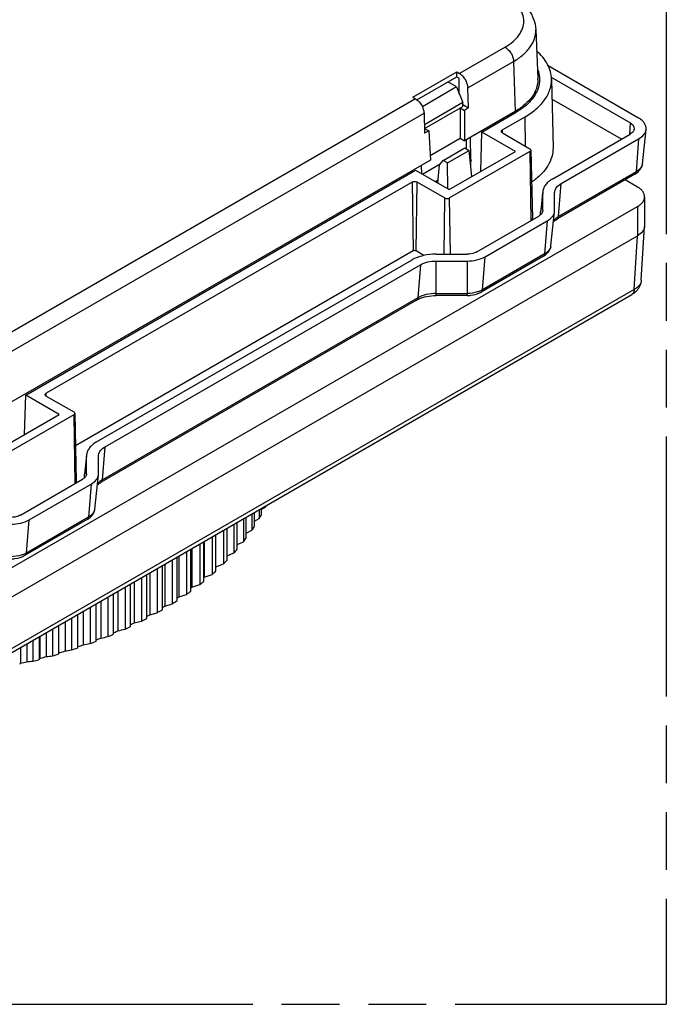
# Model space of a CAD drawing. Header units: millimetres. Extents: x 0 to 210, y 0 to 297.
# Tile 20 of 23: x 128 to 150, y 208 to 241. Entities that reach past the tile are written whole.
import ezdxf

# ---------------------------------------------------------------- set-up
doc = ezdxf.new("R2010")
doc.units = ezdxf.units.MM
doc.header["$LTSCALE"] = 19.36
doc.linetypes.add('PHANTOM', pattern=[0.8, 0.45, -0.05, 0.1, -0.05, 0.1, -0.05])
doc.layers.get('0').update_dxf_attribs({"linetype": 'CONTINUOUS'})
doc.layers.add('DEFAULT_3', color=7, linetype='PHANTOM')

msp = doc.modelspace()

# ---------------------------------------------------------------- linework, layer by layer
at = {"color": 7, "linetype": 'Continuous'}
for p, q in [((145.755, 240.331), (145.826, 238.687)), ((141.643, 238.062), (143.113, 238.911)), ((143.113, 238.911), (143.205, 238.858)), ((143.113, 238.748), (143.113, 238.911)), ((149.203, 237.365), (146.177, 239.112)), ((141.78, 237.978), (143.113, 238.748)), ((143.107, 238.409), (142.816, 238.577)), ((143.113, 238.748), (143.198, 238.699)), ((143.198, 238.174), (143.198, 238.699)), ((148.92, 237.202), (146.281, 238.725)), ((146.286, 238.672), (146.335, 236.386)), ((143.107, 238.409), (141.961, 237.747)), ((143.107, 238.409), (143.311, 237.883)), ((143.508, 237.704), (143.488, 238.38)), ((145.741, 238.277), (145.743, 238.158)), ((141.643, 238.062), (141.734, 238.009)), ((143.311, 237.883), (142.029, 237.142)), ((143.311, 237.752), (143.311, 237.883)), ((143.311, 237.817), (143.508, 237.704)), ((148.625, 236.662), (146.301, 238.004)), ((142.017, 237.531), (142.037, 236.855)), ((142.037, 237.016), (143.311, 237.752)), ((143.227, 237.705), (143.227, 236.691)), ((143.228, 237.704), (143.368, 237.623)), ((143.508, 237.704), (143.368, 237.623)), ((143.368, 237.623), (143.368, 236.609)), ((145.065, 237.589), (143.368, 236.609)), ((143.954, 236.898), (145.107, 237.564)), ((145.39, 237.401), (144.641, 236.968)), ((142.036, 237.017), (142.177, 236.936)), ((142.177, 236.936), (142.037, 236.855)), ((142.177, 236.936), (142.237, 235.956)), ((143.915, 235.583), (143.954, 236.898)), ((145.074, 236.252), (143.954, 236.898)), ((144.641, 236.87), (145.56, 236.339)), ((146.327, 235.335), (148.92, 236.832)), ((149.327, 235.834), (149.451, 236.987)), ((142.227, 236.113), (143.227, 236.691)), ((143.227, 236.691), (143.368, 236.609)), ((143.439, 236.339), (143.439, 236.65)), ((143.583, 235.967), (143.577, 236.73)), ((146.609, 235.172), (149.203, 236.669)), ((142.656, 235.949), (143.379, 236.367)), ((142.801, 235.866), (143.524, 236.283)), ((142.855, 234.971), (145.074, 236.252)), ((145.56, 236.241), (142.873, 234.69)), ((143.379, 236.367), (143.524, 236.283)), ((143.433, 236.336), (143.439, 236.339)), ((143.439, 236.339), (143.442, 236.33)), ((143.615, 235.41), (143.524, 236.283)), ((145.595, 236.291), (145.644, 234.005)), ((142.237, 235.956), (128.094, 227.791)), ((141.962, 235.487), (142.56, 235.832)), ((142.53, 235.795), (142.656, 235.949)), ((142.801, 235.866), (142.656, 235.949)), ((142.813, 234.995), (142.801, 235.866)), ((143.547, 236.06), (143.595, 235.935)), ((143.562, 235.916), (143.595, 235.935)), ((143.585, 235.697), (143.583, 235.929)), ((128.68, 228.08), (141.735, 235.617)), ((141.735, 235.617), (142.855, 234.971)), ((141.939, 235.5), (141.937, 235.783)), ((142.484, 235.185), (142.53, 235.795)), ((141.614, 235.221), (129.367, 228.15)), ((142.703, 234.69), (141.784, 235.221)), ((142.39, 235.239), (142.492, 235.299)), ((142.424, 235.22), (142.489, 235.258)), ((149.074, 235.485), (146.481, 233.987)), ((149.166, 235.057), (148.75, 235.298)), ((145.988, 234.866), (145.922, 234.257)), ((145.992, 234.908), (145.99, 234.866)), ((145.99, 234.269), (145.99, 234.866)), ((146.39, 234.866), (146.392, 234.894)), ((146.39, 234.269), (146.39, 234.866)), ((149.401, 234.731), (149.401, 233.751)), ((123.993, 219.871), (149.166, 234.404)), ((145.92, 234.213), (145.923, 234.257)), ((145.92, 234.131), (145.92, 234.213)), ((145.99, 234.269), (145.989, 234.253)), ((146.265, 233.086), (146.388, 234.239)), ((146.388, 234.238), (146.39, 234.269)), ((143.78, 232.885), (145.858, 234.085)), ((144.063, 232.722), (146.141, 233.921)), ((149.291, 231.934), (149.4, 233.735)), ((149.401, 233.751), (149.4, 233.735)), ((123.993, 218.891), (149.166, 233.425)), ((141.649, 232.915), (130.345, 226.388)), ((142.011, 232.763), (141.749, 232.915)), ((131.053, 226.517), (141.614, 232.615)), ((142.426, 232.809), (143.461, 232.809)), ((142.426, 232.578), (143.461, 232.578)), ((146.012, 232.737), (143.934, 231.538)), ((131.336, 226.354), (141.897, 232.451)), ((123.91, 216.986), (148.975, 231.457)), ((141.769, 231.267), (131.207, 225.169)), ((143.461, 231.421), (142.426, 231.421)), ((128.642, 226.765), (128.68, 228.08)), ((129.8, 227.434), (128.68, 228.08)), ((129.367, 228.052), (130.287, 227.521)), ((127.582, 226.153), (129.8, 227.434)), ((130.287, 227.423), (127.6, 225.872)), ((130.322, 227.473), (130.371, 225.187)), ((130.714, 226.049), (130.649, 225.439)), ((130.719, 226.09), (130.717, 226.048)), ((130.717, 225.451), (130.717, 226.048)), ((131.117, 226.048), (131.118, 226.075)), ((131.117, 225.451), (131.117, 226.048)), ((128.507, 224.067), (130.584, 225.267)), ((130.647, 225.395), (130.649, 225.439)), ((130.647, 225.313), (130.647, 225.395)), ((130.717, 225.451), (130.716, 225.435)), ((130.991, 224.268), (131.115, 225.421)), ((131.115, 225.42), (131.117, 225.451)), ((128.79, 223.904), (130.867, 225.103)), ((136.57, 224.269), (136.706, 224.347)), ((136.57, 224.08), (136.57, 224.295)), ((136.706, 224.374), (136.706, 224.347)), ((135.967, 223.947), (135.967, 223.173)), ((136.065, 223.3), (136.065, 224.003)), ((136.249, 224.109), (136.249, 223.557)), ((136.335, 223.687), (136.335, 224.159)), ((136.335, 223.863), (136.495, 223.948)), ((136.495, 224.252), (136.495, 223.948)), ((130.739, 223.919), (128.661, 222.72)), ((135.421, 222.555), (135.421, 223.631)), ((135.651, 223.764), (135.651, 222.799)), ((135.76, 222.923), (135.76, 223.827)), ((134.918, 223.341), (134.918, 222.082)), ((135.049, 222.198), (135.049, 223.417)), ((135.301, 223.562), (135.301, 222.435)), ((136.065, 223.465), (136.249, 223.557)), ((134.505, 223.102), (134.505, 221.74)), ((134.646, 221.853), (134.646, 223.184)), ((134.658, 223.191), (134.658, 221.983)), ((135.76, 223.077), (135.967, 223.173)), ((133.748, 221.201), (133.748, 222.666)), ((133.805, 222.698), (133.805, 221.329)), ((134.061, 222.846), (134.061, 221.412)), ((134.212, 221.52), (134.212, 222.933)), ((134.246, 222.953), (134.246, 221.65)), ((135.421, 222.699), (135.651, 222.799)), ((133.256, 220.896), (133.256, 222.382)), ((133.335, 222.427), (133.335, 221.022)), ((133.587, 222.573), (133.587, 221.098)), ((135.049, 222.332), (135.301, 222.435)), ((132.558, 221.979), (132.558, 220.514)), ((132.737, 220.607), (132.737, 222.082)), ((132.838, 222.14), (132.838, 220.73)), ((133.086, 222.283), (133.086, 220.798)), ((134.646, 221.973), (134.658, 221.983)), ((134.658, 221.983), (134.918, 222.082)), ((132.006, 221.66), (132.006, 220.246)), ((132.193, 220.334), (132.193, 221.768)), ((132.315, 221.838), (132.315, 220.454)), ((134.212, 221.623), (134.246, 221.65)), ((134.246, 221.65), (134.505, 221.74)), ((131.43, 221.327), (131.43, 219.996)), ((131.624, 220.077), (131.624, 221.439)), ((131.768, 221.523), (131.768, 220.193)), ((133.805, 221.329), (134.061, 221.412)), ((130.832, 220.982), (130.832, 219.763)), ((131.033, 219.838), (131.033, 221.098)), ((131.198, 221.193), (131.198, 219.95)), ((133.335, 221.022), (133.587, 221.098)), ((130.421, 219.618), (130.421, 220.745)), ((130.607, 220.852), (130.607, 219.724)), ((132.737, 220.675), (132.751, 220.682)), ((132.838, 220.73), (133.086, 220.798)), ((129.79, 219.416), (129.79, 220.381)), ((129.996, 220.499), (129.996, 219.516)), ((130.213, 220.625), (130.213, 219.548)), ((132.193, 220.393), (132.224, 220.408)), ((132.315, 220.454), (132.558, 220.514)), ((129.142, 219.233), (129.142, 220.006)), ((129.15, 220.011), (129.15, 219.267)), ((129.367, 220.136), (129.367, 219.327)), ((129.576, 220.257), (129.576, 219.353)), ((131.624, 220.129), (131.641, 220.137)), ((128.722, 219.764), (128.722, 219.157)), ((128.922, 219.879), (128.922, 219.177)), ((130.421, 219.658), (130.436, 219.663)), ((131.033, 219.884), (131.066, 219.897)), ((128.5, 219.636), (128.5, 219.104)), ((129.79, 219.451), (129.82, 219.461)), ((129.142, 219.233), (129.106, 219.224)), ((129.15, 219.267), (129.186, 219.277))]:
    msp.add_line(p, q, dxfattribs=at)
at = {"color": 9, "linetype": 'Continuous'}
for p, q in [((144.733, 239.74), (143.205, 238.858)), ((143.488, 238.38), (145.015, 239.262)), ((145.015, 239.262), (145.065, 237.589)), ((141.734, 238.009), (127.932, 230.04)), ((128.214, 229.562), (142.017, 237.531)), ((144.976, 237.488), (144.975, 237.537)), ((145.39, 237.401), (145.405, 236.429)), ((148.92, 237.202), (148.892, 236.816)), ((144.642, 236.87), (144.641, 236.968)), ((149.203, 236.669), (149.115, 235.563)), ((145.56, 236.241), (145.595, 233.935)), ((149.115, 235.563), (146.521, 234.065)), ((141.614, 235.221), (141.649, 232.915)), ((141.749, 232.915), (141.784, 235.221)), ((146.521, 234.065), (146.609, 235.172)), ((145.99, 234.866), (145.92, 234.213)), ((142.703, 234.69), (142.675, 232.809)), ((142.901, 232.809), (142.873, 234.69)), ((149.166, 234.404), (149.166, 233.425)), ((146.141, 233.921), (146.053, 232.815)), ((149.058, 231.629), (149.167, 233.425)), ((142.426, 231.421), (142.426, 232.578)), ((143.461, 232.578), (143.461, 231.421)), ((146.053, 232.815), (143.975, 231.615)), ((143.975, 231.615), (144.063, 232.722)), ((141.897, 232.451), (141.81, 231.345)), ((149.058, 231.629), (123.993, 217.158)), ((141.81, 231.345), (131.248, 225.247)), ((142.426, 231.492), (143.461, 231.492)), ((148.975, 231.457), (148.975, 231.457)), ((129.369, 228.052), (129.367, 228.15)), ((130.287, 227.423), (130.321, 225.117)), ((131.248, 225.247), (131.336, 226.354)), ((130.717, 226.048), (130.647, 225.395)), ((130.867, 225.103), (130.779, 223.997)), ((130.779, 223.997), (128.702, 222.797)), ((128.702, 222.797), (128.79, 223.904))]:
    msp.add_line(p, q, dxfattribs=at)
at = {"color": 7, "linetype": 'Continuous'}
for centre, radius, start, end in [((144.961, 238.65), 0.866, 0.0005, 2.4448), ((143.856, 239.683), 2.418, 299.9992, 300.5465), ((148.671, 232.019), 0.637, 314.4805, 316.9927), ((131.664, 226.768), 5.593, 334.343, 334.764), ((131.33, 226.942), 5.97, 329.903, 331.3573), ((130.902, 227.205), 6.472, 325.6921, 327.0702), ((130.431, 227.543), 7.052, 321.7113, 323.0127), ((129.926, 227.962), 7.709, 317.9575, 319.184), ((129.394, 228.462), 8.438, 314.4225, 315.5772), ((128.847, 229.043), 9.238, 311.0947, 312.1818), ((128.292, 229.704), 10.1, 307.9603, 308.9846), ((122.399, 238.033), 20.227, 304.1316, 304.326), ((127.739, 230.438), 11.019, 305.0042, 305.9708), ((122.511, 238.628), 20.667, 301.3286, 301.5851), ((127.198, 231.24), 11.987, 302.2114, 303.1252), ((122.566, 239.273), 21.198, 298.718, 298.9866), ((126.633, 232.172), 13.077, 299.5682, 299.9994), ((126.718, 232.025), 12.907, 299.9994, 300.4343), ((125.717, 233.941), 15.069, 294.6651, 295.4496), ((122.596, 239.934), 21.77, 296.2484, 296.5164), ((126.18, 233.003), 14.023, 297.0559, 297.879), ((109.411, 329.877), 112.066, 281.21058, 281.33122), ((125.293, 234.898), 16.116, 292.3814, 293.1315), ((122.633, 240.557), 22.319, 293.805, 294.1616), ((105.682, 337.228), 119.907, 282.5654, 282.68174), ((122.671, 241.829), 23.487, 289.3072, 289.7486), ((112.799, 322.36), 104.17, 279.84329, 279.9687), ((124.912, 235.859), 17.15, 290.1929, 290.9126), ((122.647, 241.211), 22.917, 291.5546, 291.9095), ((118.528, 307.046), 88.386, 277.04415, 277.1808), ((124.287, 237.728), 19.121, 286.0578, 286.7272), ((122.694, 242.44), 24.059, 287.2294, 287.6681), ((115.839, 314.731), 96.262, 278.45702, 278.58774), ((124.576, 236.807), 18.156, 288.0885, 288.7813), ((123.721, 222.241), 5.716, 326.3134, 326.714), ((122.769, 243.557), 25.116, 283.1894, 283.7095), ((120.864, 299.363), 80.59, 275.59569, 275.739), ((124.04, 238.628), 20.054, 284.0917, 284.632), ((119.445, 221.642), 9.992, 346.0509, 346.2505), ((122.727, 243.016), 24.602, 285.2221, 285.6582)]:
    msp.add_arc(centre, radius, start, end, dxfattribs=at)
at = {"color": 9, "linetype": 'Continuous'}
for centre in [(146.014, 233.113), (130.741, 224.295)]:
    msp.add_arc(centre, 0.252, 345.9428, 353.798, dxfattribs=at)
for points, knots in [([(144.733, 239.74), (144.826, 239.794), (144.996, 239.911), (145.198, 240.124), (145.326, 240.36), (145.371, 240.61), (145.326, 240.86), (145.198, 241.096), (144.996, 241.309), (144.826, 241.425), (144.733, 241.479)], [0, 0, 0, 0, 0.144901, 0.274525, 0.391114, 0.499999, 0.608884, 0.725473, 0.855099, 1, 1, 1, 1]), ([(145.015, 239.262), (145.13, 239.328), (145.336, 239.471), (145.581, 239.733), (145.731, 240.024), (145.76, 240.232), (145.755, 240.331)], [0, 0, 0, 0, 0.290581, 0.549573, 0.782087, 1, 1, 1, 1]), ([(144.733, 239.74), (144.772, 239.718), (144.846, 239.655), (144.934, 239.538), (144.995, 239.403), (145.014, 239.308), (145.015, 239.262)], [0, 0, 0, 0, 0.236229, 0.497838, 0.760619, 1, 1, 1, 1]), ([(149.327, 235.834), (149.321, 235.781), (149.268, 235.668), (149.171, 235.595), (149.115, 235.563)], [0, 0, 0, 0, 0.451476, 1, 1, 1, 1]), ([(149.115, 235.563), (149.114, 235.546), (149.107, 235.516), (149.086, 235.492), (149.074, 235.485)], [0, 0, 0, 0, 0.543183, 1, 1, 1, 1]), ([(146.521, 234.065), (146.505, 234.055), (146.443, 234.017), (146.388, 233.969), (146.353, 233.929)], [0, 0, 0, 0, 0.267661, 1, 1, 1, 1]), ([(146.481, 233.987), (146.493, 233.994), (146.514, 234.018), (146.52, 234.049), (146.521, 234.065)], [0, 0, 0, 0, 0.456817, 1, 1, 1, 1]), ([(146.259, 233.052), (146.247, 233.005), (146.19, 232.909), (146.103, 232.844), (146.053, 232.815)], [0, 0, 0, 0, 0.455554, 1, 1, 1, 1]), ([(146.053, 232.815), (146.052, 232.798), (146.045, 232.768), (146.024, 232.744), (146.012, 232.737)], [0, 0, 0, 0, 0.543183, 1, 1, 1, 1]), ([(149.291, 231.934), (149.29, 231.905), (149.276, 231.845), (149.227, 231.762), (149.153, 231.688), (149.091, 231.647), (149.058, 231.629)], [0, 0, 0, 0, 0.218722, 0.452726, 0.711907, 1, 1, 1, 1]), ([(143.904, 231.579), (143.871, 231.565), (143.729, 231.512), (143.576, 231.492), (143.461, 231.492)], [0, 0, 0, 0, 0.235439, 1, 1, 1, 1]), ([(143.975, 231.615), (143.97, 231.612), (143.946, 231.599), (143.922, 231.587), (143.904, 231.579)], [0, 0, 0, 0, 0.243941, 1, 1, 1, 1]), ([(143.934, 231.538), (143.946, 231.544), (143.967, 231.569), (143.974, 231.599), (143.975, 231.615)], [0, 0, 0, 0, 0.456817, 1, 1, 1, 1]), ([(149.058, 231.629), (149.057, 231.593), (149.046, 231.526), (149.001, 231.472), (148.975, 231.457)], [0, 0, 0, 0, 0.547875, 1, 1, 1, 1]), ([(141.81, 231.345), (141.808, 231.328), (141.802, 231.298), (141.781, 231.274), (141.769, 231.267)], [0, 0, 0, 0, 0.543183, 1, 1, 1, 1]), ([(142.426, 231.492), (142.314, 231.492), (142.101, 231.469), (141.897, 231.395), (141.81, 231.345)], [0, 0, 0, 0, 0.525567, 1, 1, 1, 1]), ([(131.248, 225.247), (131.231, 225.237), (131.17, 225.199), (131.114, 225.151), (131.08, 225.111)], [0, 0, 0, 0, 0.267661, 1, 1, 1, 1]), ([(131.207, 225.169), (131.219, 225.176), (131.24, 225.2), (131.247, 225.231), (131.248, 225.247)], [0, 0, 0, 0, 0.456817, 1, 1, 1, 1]), ([(130.779, 223.997), (130.778, 223.98), (130.772, 223.95), (130.75, 223.926), (130.739, 223.919)], [0, 0, 0, 0, 0.543183, 1, 1, 1, 1]), ([(130.985, 224.234), (130.973, 224.187), (130.917, 224.091), (130.83, 224.026), (130.779, 223.997)], [0, 0, 0, 0, 0.455554, 1, 1, 1, 1]), ([(128.63, 222.761), (128.598, 222.747), (128.456, 222.694), (128.303, 222.674), (128.187, 222.674)], [0, 0, 0, 0, 0.235439, 1, 1, 1, 1]), ([(128.702, 222.797), (128.696, 222.794), (128.673, 222.781), (128.649, 222.769), (128.63, 222.761)], [0, 0, 0, 0, 0.243941, 1, 1, 1, 1]), ([(128.661, 222.72), (128.673, 222.726), (128.694, 222.75), (128.701, 222.781), (128.702, 222.797)], [0, 0, 0, 0, 0.456817, 1, 1, 1, 1])]:
    msp.add_open_spline(points, degree=3, knots=knots, dxfattribs=at)
at = {"color": 7, "linetype": 'Continuous'}
for points, knots in [([(144.933, 241.499), (145.047, 241.433), (145.261, 241.285), (145.523, 241.008), (145.701, 240.686), (145.75, 240.448), (145.755, 240.331)], [0, 0, 0, 0, 0.267421, 0.519818, 0.762224, 1, 1, 1, 1]), ([(146.286, 238.672), (146.284, 238.756), (146.259, 238.927), (146.121, 239.269), (145.932, 239.489), (145.787, 239.617)], [0, 0, 0, 0, 0.229812, 0.469151, 1, 1, 1, 1]), ([(143.488, 238.38), (143.487, 238.426), (143.468, 238.522), (143.406, 238.656), (143.319, 238.774), (143.244, 238.836), (143.205, 238.858)], [0, 0, 0, 0, 0.239387, 0.502162, 0.763766, 1, 1, 1, 1]), ([(145.815, 239.003), (145.826, 238.976), (145.865, 238.869), (145.884, 238.754), (145.886, 238.669)], [0, 0, 0, 0, 0.256024, 1, 1, 1, 1]), ([(145.826, 238.65), (145.826, 238.552), (145.791, 238.349), (145.639, 238.065), (145.398, 237.808), (145.196, 237.666), (145.085, 237.6)], [0, 0, 0, 0, 0.21837, 0.451799, 0.710805, 1, 1, 1, 1]), ([(145.886, 238.669), (145.888, 238.566), (145.855, 238.352), (145.696, 238.052), (145.44, 237.781), (145.226, 237.633), (145.107, 237.564)], [0, 0, 0, 0, 0.217824, 0.450672, 0.709801, 1, 1, 1, 1]), ([(145.39, 237.401), (145.527, 237.48), (145.773, 237.65), (146.067, 237.962), (146.25, 238.307), (146.289, 238.554), (146.286, 238.672)], [0, 0, 0, 0, 0.290199, 0.549328, 0.782176, 1, 1, 1, 1]), ([(141.734, 238.009), (141.774, 237.987), (141.848, 237.924), (141.936, 237.807), (141.997, 237.673), (142.016, 237.577), (142.017, 237.531)], [0, 0, 0, 0, 0.236234, 0.497839, 0.760614, 1, 1, 1, 1]), ([(148.92, 237.202), (148.941, 237.19), (148.98, 237.163), (149.024, 237.113), (149.05, 237.058), (149.053, 237.019), (149.051, 237.001)], [0, 0, 0, 0, 0.291404, 0.550169, 0.781602, 1, 1, 1, 1]), ([(149.451, 236.987), (149.455, 237.021), (149.449, 237.095), (149.4, 237.198), (149.315, 237.291), (149.243, 237.342), (149.203, 237.365)], [0, 0, 0, 0, 0.218396, 0.449866, 0.708466, 1, 1, 1, 1]), ([(144.606, 236.918), (144.605, 236.928), (144.613, 236.949), (144.631, 236.962), (144.641, 236.968)], [0, 0, 0, 0, 0.448835, 1, 1, 1, 1]), ([(144.641, 236.87), (144.631, 236.876), (144.614, 236.889), (144.606, 236.909), (144.606, 236.918)], [0, 0, 0, 0, 0.550388, 1, 1, 1, 1]), ([(149.051, 237.001), (149.048, 236.968), (149.014, 236.898), (148.955, 236.852), (148.92, 236.832)], [0, 0, 0, 0, 0.451462, 1, 1, 1, 1]), ([(149.203, 236.669), (149.269, 236.707), (149.357, 236.776), (149.431, 236.895), (149.448, 236.957), (149.451, 236.987)], [0, 0, 0, 0, 0.546104, 0.78147, 1, 1, 1, 1]), ([(145.595, 236.291), (145.595, 236.301), (145.587, 236.321), (145.57, 236.334), (145.56, 236.339)], [0, 0, 0, 0, 0.449612, 1, 1, 1, 1]), ([(145.56, 236.241), (145.57, 236.247), (145.587, 236.261), (145.595, 236.282), (145.595, 236.291)], [0, 0, 0, 0, 0.551165, 1, 1, 1, 1]), ([(146.335, 236.386), (146.337, 236.28), (146.308, 236.061), (146.164, 235.748), (145.93, 235.459), (145.73, 235.295), (145.619, 235.218)], [0, 0, 0, 0, 0.223033, 0.458194, 0.715355, 1, 1, 1, 1]), ([(149.147, 235.534), (149.195, 235.57), (149.279, 235.659), (149.321, 235.775), (149.327, 235.834)], [0, 0, 0, 0, 0.505291, 1, 1, 1, 1]), ([(141.614, 235.221), (141.64, 235.235), (141.699, 235.247), (141.759, 235.235), (141.784, 235.221)], [0, 0, 0, 0, 0.499999, 1, 1, 1, 1]), ([(146.327, 235.335), (146.28, 235.308), (146.195, 235.25), (146.09, 235.146), (146.02, 235.031), (145.997, 234.948), (145.992, 234.908)], [0, 0, 0, 0, 0.287503, 0.547124, 0.781938, 1, 1, 1, 1]), ([(146.392, 234.894), (146.398, 234.948), (146.453, 235.064), (146.552, 235.139), (146.609, 235.172)], [0, 0, 0, 0, 0.451616, 1, 1, 1, 1]), ([(149.401, 234.731), (149.401, 234.761), (149.389, 234.825), (149.341, 234.913), (149.265, 234.993), (149.201, 235.037), (149.166, 235.057)], [0, 0, 0, 0, 0.217782, 0.450908, 0.710295, 1, 1, 1, 1]), ([(142.703, 234.69), (142.728, 234.676), (142.788, 234.664), (142.848, 234.676), (142.873, 234.69)], [0, 0, 0, 0, 0.500001, 1, 1, 1, 1]), ([(149.166, 234.404), (149.201, 234.425), (149.265, 234.468), (149.341, 234.548), (149.389, 234.637), (149.401, 234.7), (149.401, 234.731)], [0, 0, 0, 0, 0.289705, 0.549091, 0.782218, 1, 1, 1, 1]), ([(145.975, 234.202), (145.969, 234.19), (145.941, 234.142), (145.895, 234.106), (145.858, 234.085)], [0, 0, 0, 0, 0.224538, 1, 1, 1, 1]), ([(146.141, 233.921), (146.206, 233.959), (146.295, 234.028), (146.368, 234.147), (146.385, 234.208), (146.388, 234.238)], [0, 0, 0, 0, 0.545959, 0.781372, 1, 1, 1, 1]), ([(145.644, 234.005), (145.644, 233.992), (145.633, 233.962), (145.609, 233.943), (145.595, 233.935)], [0, 0, 0, 0, 0.448835, 1, 1, 1, 1]), ([(146.35, 233.889), (146.358, 233.898), (146.398, 233.935), (146.444, 233.966), (146.481, 233.987)], [0, 0, 0, 0, 0.223105, 1, 1, 1, 1]), ([(149.4, 233.735), (149.399, 233.706), (149.385, 233.645), (149.316, 233.528), (149.23, 233.461), (149.167, 233.425)], [0, 0, 0, 0, 0.218385, 0.453105, 1, 1, 1, 1]), ([(141.749, 232.915), (141.735, 232.923), (141.699, 232.93), (141.664, 232.923), (141.649, 232.915)], [0, 0, 0, 0, 0.500001, 1, 1, 1, 1]), ([(143.78, 232.885), (143.758, 232.873), (143.658, 232.826), (143.545, 232.809), (143.461, 232.809)], [0, 0, 0, 0, 0.229114, 1, 1, 1, 1]), ([(146.085, 232.786), (146.132, 232.823), (146.216, 232.911), (146.258, 233.027), (146.265, 233.086)], [0, 0, 0, 0, 0.505291, 1, 1, 1, 1]), ([(142.426, 232.809), (142.279, 232.809), (141.998, 232.778), (141.73, 232.681), (141.614, 232.615)], [0, 0, 0, 0, 0.525563, 1, 1, 1, 1]), ([(141.897, 232.451), (141.972, 232.495), (142.147, 232.558), (142.33, 232.578), (142.426, 232.578)], [0, 0, 0, 0, 0.474434, 1, 1, 1, 1]), ([(143.461, 232.578), (143.57, 232.578), (143.779, 232.6), (143.977, 232.673), (144.063, 232.722)], [0, 0, 0, 0, 0.525566, 1, 1, 1, 1]), ([(149.291, 231.935), (149.288, 231.87), (149.255, 231.741), (149.181, 231.631), (149.137, 231.584)], [0, 0, 0, 0, 0.501122, 1, 1, 1, 1]), ([(143.461, 231.421), (143.503, 231.421), (143.666, 231.431), (143.83, 231.477), (143.934, 231.538)], [0, 0, 0, 0, 0.260924, 1, 1, 1, 1]), ([(141.769, 231.267), (141.774, 231.27), (141.794, 231.281), (141.815, 231.292), (141.831, 231.3)], [0, 0, 0, 0, 0.243248, 1, 1, 1, 1]), ([(141.831, 231.3), (141.918, 231.341), (142.115, 231.402), (142.319, 231.421), (142.426, 231.421)], [0, 0, 0, 0, 0.473826, 1, 1, 1, 1]), ([(129.332, 228.1), (129.332, 228.11), (129.34, 228.131), (129.357, 228.144), (129.367, 228.15)], [0, 0, 0, 0, 0.448835, 1, 1, 1, 1]), ([(129.367, 228.052), (129.357, 228.058), (129.341, 228.071), (129.332, 228.091), (129.332, 228.1)], [0, 0, 0, 0, 0.550388, 1, 1, 1, 1]), ([(130.322, 227.473), (130.321, 227.482), (130.313, 227.503), (130.296, 227.516), (130.287, 227.521)], [0, 0, 0, 0, 0.449612, 1, 1, 1, 1]), ([(130.287, 227.423), (130.297, 227.429), (130.314, 227.442), (130.322, 227.464), (130.322, 227.473)], [0, 0, 0, 0, 0.551165, 1, 1, 1, 1]), ([(131.053, 226.517), (131.006, 226.49), (130.921, 226.432), (130.817, 226.328), (130.746, 226.213), (130.723, 226.13), (130.719, 226.09)], [0, 0, 0, 0, 0.287503, 0.547124, 0.781938, 1, 1, 1, 1]), ([(131.118, 226.075), (131.124, 226.13), (131.179, 226.246), (131.278, 226.321), (131.336, 226.354)], [0, 0, 0, 0, 0.451616, 1, 1, 1, 1]), ([(130.701, 225.384), (130.696, 225.372), (130.667, 225.324), (130.622, 225.288), (130.584, 225.267)], [0, 0, 0, 0, 0.224538, 1, 1, 1, 1]), ([(130.867, 225.103), (130.933, 225.141), (131.021, 225.21), (131.095, 225.328), (131.112, 225.39), (131.115, 225.42)], [0, 0, 0, 0, 0.545959, 0.781372, 1, 1, 1, 1]), ([(130.371, 225.187), (130.371, 225.174), (130.36, 225.144), (130.335, 225.125), (130.321, 225.117)], [0, 0, 0, 0, 0.448835, 1, 1, 1, 1]), ([(131.076, 225.071), (131.085, 225.079), (131.125, 225.117), (131.17, 225.148), (131.207, 225.169)], [0, 0, 0, 0, 0.223105, 1, 1, 1, 1]), ([(128.507, 224.067), (128.485, 224.055), (128.384, 224.008), (128.272, 223.991), (128.187, 223.991)], [0, 0, 0, 0, 0.229114, 1, 1, 1, 1]), ([(130.811, 223.968), (130.859, 224.004), (130.943, 224.093), (130.985, 224.209), (130.991, 224.268)], [0, 0, 0, 0, 0.505291, 1, 1, 1, 1]), ([(128.187, 223.76), (128.296, 223.76), (128.505, 223.782), (128.704, 223.854), (128.79, 223.904)], [0, 0, 0, 0, 0.525566, 1, 1, 1, 1]), ([(128.187, 222.603), (128.23, 222.603), (128.393, 222.613), (128.556, 222.659), (128.661, 222.72)], [0, 0, 0, 0, 0.260924, 1, 1, 1, 1])]:
    msp.add_open_spline(points, degree=3, knots=knots, dxfattribs=at)
for points in [[(149.074, 235.485), (149.1, 235.5), (149.124, 235.516), (149.147, 235.534)], [(145.989, 234.253), (145.987, 234.235), (145.982, 234.218), (145.975, 234.202)], [(146.012, 232.737), (146.037, 232.752), (146.062, 232.768), (146.085, 232.786)], [(149.117, 231.564), (149.075, 231.523), (149.027, 231.487), (148.975, 231.457)], [(130.716, 225.435), (130.714, 225.417), (130.709, 225.4), (130.701, 225.384)], [(130.739, 223.919), (130.764, 223.934), (130.788, 223.95), (130.811, 223.968)]]:
    msp.add_open_spline(points, degree=3, dxfattribs=at)
at = {"layer": 'DEFAULT_3', "color": 91, "linetype": 'PHANTOM', "true_color": 0x80ff80}
for p in [(150.129, 257.68), (50.129, 207.68)]:
    msp.add_line(p, (150.129, 207.68), dxfattribs=at)

doc.saveas('drawing.dxf')
